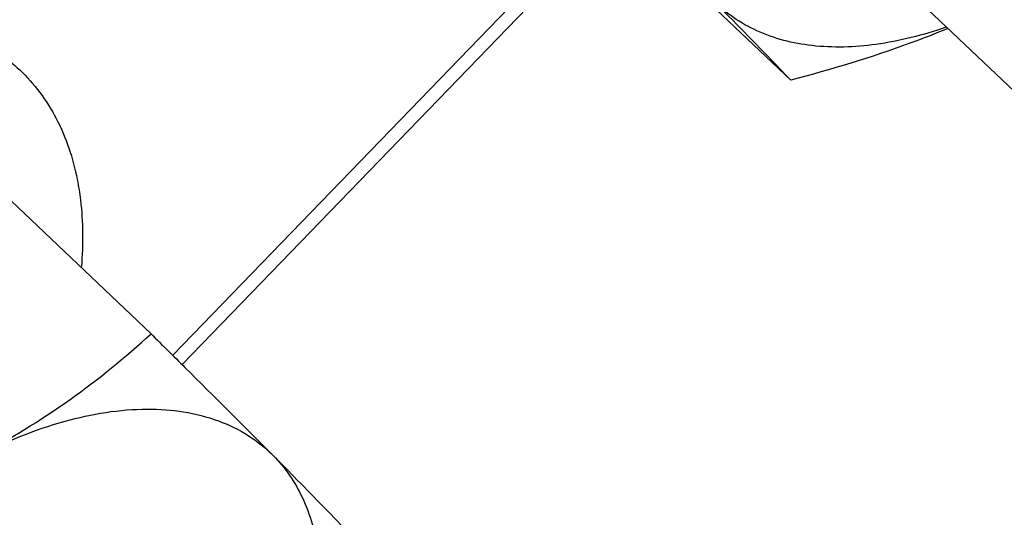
# Model space of a CAD drawing. Header units: millimetres. Extents: x 17 to 597, y 16 to 406.
# Tile 34 of 65: x 130.42 to 141.62, y 96.05 to 101.7. Entities that reach past the tile are written whole.
import ezdxf

# ---------------------------------------------------------------- set-up
doc = ezdxf.new("R2010")
doc.units = ezdxf.units.MM
doc.header["$LTSCALE"] = 32.67
doc.layers.get('0').update_dxf_attribs({"linetype": 'CONTINUOUS'})
doc.layers.add('ROUNDS', color=7, linetype='CONTINUOUS')

msp = doc.modelspace()

# ---------------------------------------------------------------- linework, layer by layer
at = {"color": 7, "linetype": 'Continuous'}
for p, q in [((136.494836, 103.569629), (139.189398, 101.01731)), ((139.448094, 103.053959), (146.028227, 96.821182)), ((129.218105, 100.683515), (131.912667, 98.131195))]:
    msp.add_line(p, q, dxfattribs=at)
for points, knots in [([(139.189398, 101.01731), (139.131505, 101.078121), (138.839971, 101.382227), (138.544377, 101.682416), (138.306754, 101.921817)], [0, 0, 0, 0, 0.199308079, 1, 1, 1, 1]), ([(140.95475, 101.617875), (140.696363, 101.528447), (140.192647, 101.399367), (139.453226, 101.374574), (138.802476, 101.537662), (138.44841, 101.779101), (138.306754, 101.921817)], [0, 0, 0, 0, 0.292840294, 0.552939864, 0.784638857, 1, 1, 1, 1]), ([(129.335248, 101.683964), (129.540292, 101.639971), (129.932453, 101.507237), (130.273243, 101.269582), (130.417798, 101.132622)], [0, 0, 0, 0, 0.512934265, 1, 1, 1, 1]), ([(140.977353, 101.604891), (140.834714, 101.545511), (140.249805, 101.317352), (139.647285, 101.136523), (139.189398, 101.01731)], [0, 0, 0, 0, 0.246162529, 1, 1, 1, 1]), ([(130.417798, 101.132622), (130.500682, 101.054093), (130.654822, 100.880987), (130.909062, 100.476677), (131.025045, 100.126756), (131.072552, 99.88587)], [0, 0, 0, 0, 0.239882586, 0.484159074, 1, 1, 1, 1]), ([(131.072552, 99.88587), (131.087755, 99.808782), (131.138707, 99.482268), (131.139984, 99.148953), (131.119517, 98.898135)], [0, 0, 0, 0, 0.237937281, 1, 1, 1, 1]), ([(129.929589, 96.738608), (130.298079, 96.928558), (130.992025, 97.35185), (131.620164, 97.86581), (131.912667, 98.131195)], [0, 0, 0, 0, 0.512115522, 1, 1, 1, 1]), ([(131.912667, 98.131195), (132.040625, 98.004546), (132.504913, 97.544445), (132.968053, 97.083174), (133.301698, 96.747034)], [0, 0, 0, 0, 0.275433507, 1, 1, 1, 1]), ([(129.929589, 96.738608), (130.249679, 96.903609), (130.879883, 97.16269), (131.825055, 97.32107), (132.549623, 97.219367), (133.020684, 96.989754), (133.215787, 96.833587), (133.301698, 96.747034)], [0, 0, 0, 0, 0.301011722, 0.56506335, 0.793182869, 0.898064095, 1, 1, 1, 1]), ([(133.301698, 96.747034), (133.392055, 96.656), (133.688305, 96.356494), (133.982309, 96.054743), (134.184342, 95.842527)], [0, 0, 0, 0, 0.304469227, 1, 1, 1, 1]), ([(133.301698, 96.747034), (133.438421, 96.609287), (133.671368, 96.267624), (133.843006, 95.643215), (133.847448, 94.929507), (133.747797, 94.438566), (133.675289, 94.185852)], [0, 0, 0, 0, 0.215270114, 0.447974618, 0.708386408, 1, 1, 1, 1])]:
    msp.add_open_spline(points, degree=3, knots=knots, dxfattribs=at)
at = {"layer": 'ROUNDS', "color": 9, "linetype": 'Continuous'}
msp.add_line((132.158395, 97.887649), (137.099789, 102.996611), dxfattribs=at)
at = {"layer": 'ROUNDS', "color": 7, "linetype": 'Continuous'}
msp.add_line((132.264419, 97.782566), (137.208163, 102.893958), dxfattribs=at)

doc.saveas('drawing.dxf')
